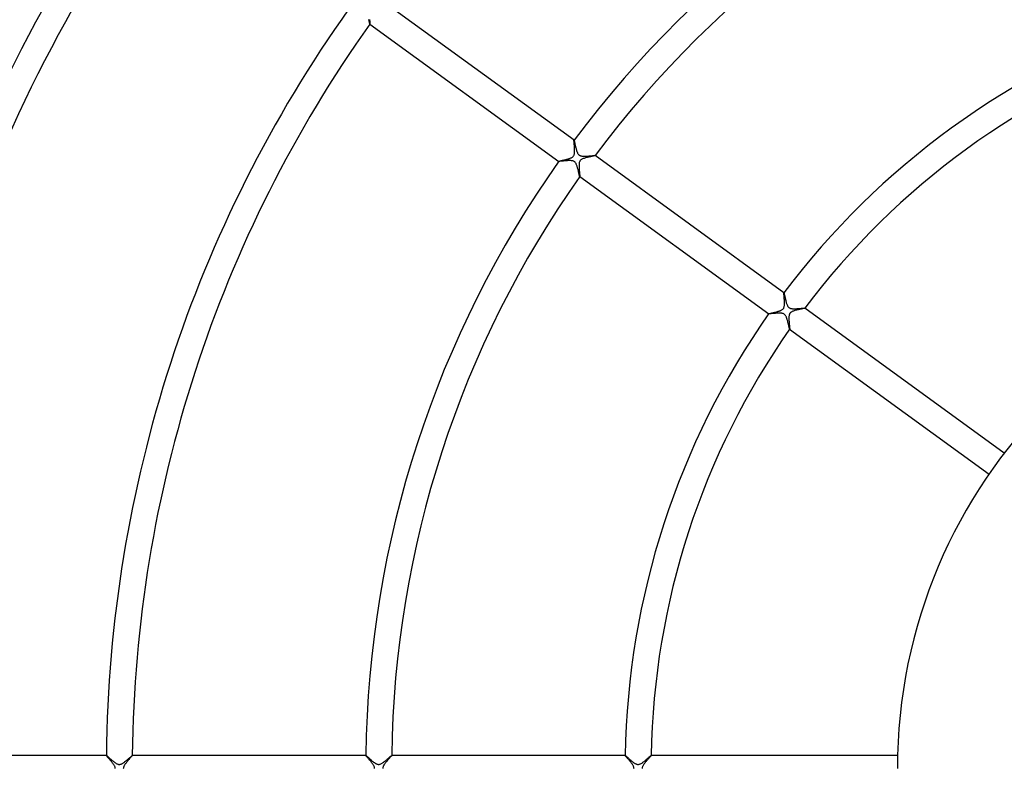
# Model space of a CAD drawing. Header units: millimetres. Extents: x -660 to 660, y -630 to 630.
# Tile 65 of 131: x -215 to -64, y 0 to 115. Entities that reach past the tile are written whole.
import ezdxf

# ---------------------------------------------------------------- set-up
doc = ezdxf.new("R2010")
doc.units = ezdxf.units.MM
doc.layers.add('HIDDEN', color=7, linetype='Continuous')
doc.layers.add('THICK', color=7, linetype='Continuous')

msp = doc.modelspace()

# ---------------------------------------------------------------- linework, layer by layer
at = {"layer": 'HIDDEN'}
for p, q in [((-161.51, 115.36), (-161.53, 115.47)), ((-161.49, 115.26), (-161.51, 115.36)), ((-161.46, 115.17), (-161.49, 115.26)), ((-161.44, 115.08), (-161.46, 115.17)), ((-161.43, 115.01), (-161.44, 115.08)), ((-161.41, 114.94), (-161.43, 115.01)), ((-161.39, 114.88), (-161.41, 114.94)), ((-161.38, 114.83), (-161.39, 114.88)), ((-161.37, 114.79), (-161.38, 114.83)), ((-161.36, 114.77), (-161.37, 114.79)), ((-161.35, 114.76), (-161.36, 114.77)), ((-161.35, 114.76), (-161.35, 114.76)), ((-161.35, 114.76), (-161.35, 114.76)), ((-161.35, 114.76), (-161.35, 114.76)), ((-161.35, 114.76), (-161.35, 114.76)), ((-161.35, 114.76), (-161.35, 114.76)), ((-161.35, 114.76), (-161.35, 114.76)), ((-129.88, 96.83), (-129.88, 96.83)), ((-129.88, 96.83), (-129.88, 96.83)), ((-129.88, 96.83), (-129.88, 96.83)), ((-129.88, 96.83), (-129.87, 96.83)), ((-129.87, 96.83), (-129.87, 96.83)), ((-129.87, 96.83), (-129.87, 96.83)), ((-129.87, 96.83), (-129.87, 96.82)), ((-129.87, 96.82), (-129.86, 96.8)), ((-129.86, 96.8), (-129.85, 96.76)), ((-129.85, 96.76), (-129.84, 96.72)), ((-129.84, 96.72), (-129.82, 96.66)), ((-129.82, 96.66), (-129.81, 96.59)), ((-129.81, 96.59), (-129.79, 96.52)), ((-129.79, 96.52), (-129.77, 96.43)), ((-129.77, 96.43), (-129.75, 96.34)), ((-129.75, 96.34), (-129.73, 96.25)), ((-129.73, 96.25), (-129.71, 96.14)), ((-129.71, 96.14), (-129.68, 96.03)), ((-129.68, 96.03), (-129.66, 95.92)), ((-129.66, 95.92), (-129.63, 95.81)), ((-129.63, 95.81), (-129.6, 95.69)), ((-129.6, 95.69), (-129.57, 95.57)), ((-129.57, 95.57), (-129.54, 95.46)), ((-129.54, 95.46), (-129.51, 95.34)), ((-129.51, 95.34), (-129.47, 95.24)), ((-129.47, 95.24), (-129.44, 95.13)), ((-129.44, 95.13), (-129.4, 95.03)), ((-129.4, 95.03), (-129.36, 94.94)), ((-129.36, 94.94), (-129.32, 94.85)), ((-129.32, 94.85), (-129.28, 94.78)), ((-129.28, 94.78), (-129.24, 94.72)), ((-129.24, 94.72), (-129.2, 94.67)), ((-129.2, 94.67), (-129.16, 94.63)), ((-129.16, 94.63), (-129.13, 94.59)), ((-129.13, 94.59), (-129.09, 94.56)), ((-129.09, 94.56), (-129.04, 94.53)), ((-129.04, 94.53), (-129, 94.5)), ((-129, 94.5), (-128.95, 94.48)), ((-128.95, 94.48), (-128.89, 94.46)), ((-128.89, 94.46), (-128.83, 94.43)), ((-128.83, 94.43), (-128.75, 94.42)), ((-128.75, 94.42), (-128.66, 94.4)), ((-128.66, 94.4), (-128.56, 94.39)), ((-128.56, 94.39), (-128.45, 94.38)), ((-128.45, 94.38), (-128.34, 94.38)), ((-128.34, 94.38), (-128.23, 94.38)), ((-128.23, 94.38), (-128.11, 94.38)), ((-128.11, 94.38), (-128, 94.39)), ((-128, 94.39), (-127.88, 94.39)), ((-127.88, 94.39), (-127.76, 94.4)), ((-127.76, 94.4), (-127.64, 94.41)), ((-127.64, 94.41), (-127.52, 94.42)), ((-127.52, 94.42), (-127.41, 94.43)), ((-127.41, 94.43), (-127.3, 94.44)), ((-127.3, 94.44), (-127.19, 94.45)), ((-127.19, 94.45), (-127.09, 94.46)), ((-127.09, 94.46), (-127, 94.47)), ((-127, 94.47), (-126.92, 94.47)), ((-126.92, 94.47), (-126.84, 94.48)), ((-126.84, 94.48), (-126.78, 94.48)), ((-126.78, 94.48), (-126.72, 94.49)), ((-126.72, 94.49), (-126.68, 94.49)), ((-126.68, 94.49), (-126.65, 94.49)), ((-126.65, 94.49), (-126.64, 94.48)), ((-126.64, 94.48), (-126.64, 94.48)), ((-126.64, 94.48), (-126.64, 94.48)), ((-126.64, 94.48), (-126.64, 94.48)), ((-126.64, 94.48), (-126.64, 94.48)), ((-126.64, 94.48), (-126.64, 94.48)), ((-126.64, 94.48), (-126.64, 94.48)), ((-132.22, 93.59), (-132.23, 93.6)), ((-132.23, 93.6), (-132.23, 93.6)), ((-132.23, 93.6), (-132.23, 93.6)), ((-132.23, 93.6), (-132.23, 93.6)), ((-132.23, 93.6), (-132.22, 93.6)), ((-132.22, 93.59), (-132.22, 93.59)), ((-132.21, 93.59), (-132.22, 93.59)), ((-132.19, 93.59), (-132.21, 93.59)), ((-132.16, 93.59), (-132.19, 93.59)), ((-132.13, 93.59), (-132.16, 93.59)), ((-132.08, 93.6), (-132.13, 93.59)), ((-132.02, 93.6), (-132.08, 93.6)), ((-131.96, 93.61), (-132.02, 93.6)), ((-131.89, 93.61), (-131.96, 93.61)), ((-131.82, 93.62), (-131.89, 93.61)), ((-131.73, 93.63), (-131.82, 93.62)), ((-131.65, 93.64), (-131.73, 93.63)), ((-131.56, 93.64), (-131.65, 93.64)), ((-131.47, 93.65), (-131.56, 93.64)), ((-131.37, 93.66), (-131.47, 93.65)), ((-131.27, 93.67), (-131.37, 93.66)), ((-131.16, 93.68), (-131.27, 93.67)), ((-131.06, 93.69), (-131.16, 93.68)), ((-130.95, 93.69), (-131.06, 93.69)), ((-130.84, 93.7), (-130.95, 93.69)), ((-130.74, 93.7), (-130.84, 93.7)), ((-130.64, 93.71), (-130.74, 93.7)), ((-130.54, 93.71), (-130.64, 93.71)), ((-130.44, 93.71), (-130.54, 93.71)), ((-130.35, 93.7), (-130.44, 93.71)), ((-130.26, 93.69), (-130.35, 93.7)), ((-130.18, 93.68), (-130.26, 93.69)), ((-130.1, 93.67), (-130.18, 93.68)), ((-130.04, 93.65), (-130.1, 93.67)), ((-129.97, 93.63), (-130.04, 93.65)), ((-129.91, 93.6), (-129.97, 93.63)), ((-129.86, 93.57), (-129.91, 93.6)), ((-129.8, 93.53), (-129.86, 93.57)), ((-129.75, 93.49), (-129.8, 93.53)), ((-129.7, 93.44), (-129.75, 93.49)), ((-129.65, 93.38), (-129.7, 93.44)), ((-129.61, 93.32), (-129.65, 93.38)), ((-129.56, 93.24), (-129.61, 93.32)), ((-129.52, 93.15), (-129.56, 93.24)), ((-129.48, 93.06), (-129.52, 93.15)), ((-129.45, 92.97), (-129.48, 93.06)), ((-129.41, 92.87), (-129.45, 92.97)), ((-129.38, 92.77), (-129.41, 92.87)), ((-129.35, 92.66), (-129.38, 92.77)), ((-129.32, 92.56), (-129.35, 92.66)), ((-129.29, 92.45), (-129.32, 92.56)), ((-129.26, 92.34), (-129.29, 92.45)), ((-129.24, 92.23), (-129.26, 92.34)), ((-129.21, 92.12), (-129.24, 92.23)), ((-129.18, 92.01), (-129.21, 92.12)), ((-129.16, 91.91), (-129.18, 92.01)), ((-129.14, 91.81), (-129.16, 91.91)), ((-129.12, 91.72), (-129.14, 91.81)), ((-129.09, 91.63), (-129.12, 91.72)), ((-129.08, 91.55), (-129.09, 91.63)), ((-129.06, 91.47), (-129.08, 91.55)), ((-129.04, 91.41), (-129.06, 91.47)), ((-129.03, 91.36), (-129.04, 91.41)), ((-129.02, 91.31), (-129.03, 91.36)), ((-129.01, 91.28), (-129.02, 91.31)), ((-129, 91.26), (-129.01, 91.28)), ((-128.99, 91.25), (-129, 91.26)), ((-128.99, 91.25), (-128.99, 91.25)), ((-128.99, 91.25), (-128.99, 91.25)), ((-128.99, 91.25), (-128.99, 91.25)), ((-128.99, 91.25), (-128.99, 91.25)), ((-128.99, 91.25), (-128.99, 91.25)), ((-128.99, 91.25), (-128.99, 91.25)), ((-97.51, 73.32), (-97.51, 73.32)), ((-97.51, 73.32), (-97.51, 73.32)), ((-97.51, 73.32), (-97.51, 73.32)), ((-97.51, 73.32), (-97.51, 73.32)), ((-97.51, 73.32), (-97.51, 73.32)), ((-97.51, 73.32), (-97.51, 73.32)), ((-97.51, 73.32), (-97.5, 73.3)), ((-97.5, 73.3), (-97.49, 73.28)), ((-97.49, 73.28), (-97.48, 73.23)), ((-97.48, 73.23), (-97.47, 73.18)), ((-97.47, 73.18), (-97.45, 73.11)), ((-97.45, 73.11), (-97.43, 73.03)), ((-97.43, 73.03), (-97.41, 72.94)), ((-97.41, 72.94), (-97.39, 72.84)), ((-97.39, 72.84), (-97.37, 72.73)), ((-97.37, 72.73), (-97.34, 72.62)), ((-97.34, 72.62), (-97.32, 72.51)), ((-97.32, 72.51), (-97.29, 72.39)), ((-97.29, 72.39), (-97.26, 72.27)), ((-97.26, 72.27), (-97.23, 72.15)), ((-97.23, 72.15), (-97.2, 72.03)), ((-97.2, 72.03), (-97.17, 71.91)), ((-97.17, 71.91), (-97.14, 71.8)), ((-97.14, 71.8), (-97.1, 71.69)), ((-97.1, 71.69), (-97.07, 71.59)), ((-97.07, 71.59), (-97.03, 71.49)), ((-97.03, 71.49), (-96.98, 71.39)), ((-96.98, 71.39), (-96.94, 71.3)), ((-99.86, 70.08), (-99.86, 70.08)), ((-99.86, 70.08), (-99.86, 70.08)), ((-99.86, 70.08), (-99.86, 70.08)), ((-99.86, 70.08), (-99.86, 70.08)), ((-99.86, 70.08), (-99.86, 70.08)), ((-99.86, 70.08), (-99.86, 70.08)), ((-99.85, 70.08), (-99.86, 70.08)), ((-99.83, 70.08), (-99.85, 70.08)), ((-99.8, 70.08), (-99.83, 70.08)), ((-99.76, 70.08), (-99.8, 70.08)), ((-99.71, 70.08), (-99.76, 70.08)), ((-99.66, 70.09), (-99.71, 70.08)), ((-99.59, 70.09), (-99.66, 70.09)), ((-99.52, 70.1), (-99.59, 70.09)), ((-99.44, 70.11), (-99.52, 70.1)), ((-99.36, 70.12), (-99.44, 70.11)), ((-99.27, 70.12), (-99.36, 70.12)), ((-99.17, 70.13), (-99.27, 70.12)), ((-99.08, 70.14), (-99.17, 70.13)), ((-98.97, 70.15), (-99.08, 70.14)), ((-98.87, 70.16), (-98.97, 70.15)), ((-98.76, 70.17), (-98.87, 70.16)), ((-98.65, 70.18), (-98.76, 70.17)), ((-98.54, 70.18), (-98.65, 70.18)), ((-98.44, 70.19), (-98.54, 70.18)), ((-98.34, 70.19), (-98.44, 70.19)), ((-98.23, 70.2), (-98.34, 70.19)), ((-98.14, 70.2), (-98.23, 70.2)), ((-98.04, 70.19), (-98.14, 70.2)), ((-97.95, 70.19), (-98.04, 70.19)), ((-97.85, 70.17), (-97.95, 70.19)), ((-97.76, 70.16), (-97.85, 70.17)), ((-97.67, 70.14), (-97.76, 70.16)), ((-97.6, 70.11), (-97.67, 70.14)), ((-97.53, 70.08), (-97.6, 70.11)), ((-97.46, 70.04), (-97.53, 70.08)), ((-97.4, 69.99), (-97.46, 70.04)), ((-97.35, 69.94), (-97.4, 69.99)), ((-97.3, 69.88), (-97.35, 69.94)), ((-97.25, 69.81), (-97.3, 69.88)), ((-96.94, 71.3), (-96.88, 71.22)), ((-96.88, 71.22), (-96.83, 71.14)), ((-96.83, 71.14), (-96.77, 71.08)), ((-96.77, 71.08), (-96.71, 71.03)), ((-96.71, 71.03), (-96.64, 70.99)), ((-96.64, 70.99), (-96.56, 70.96)), ((-96.56, 70.96), (-96.48, 70.93)), ((-96.48, 70.93), (-96.39, 70.91)), ((-96.39, 70.91), (-96.3, 70.89)), ((-96.3, 70.89), (-96.21, 70.88)), ((-96.21, 70.88), (-96.12, 70.87)), ((-96.12, 70.87), (-96.03, 70.87)), ((-96.03, 70.87), (-95.94, 70.87)), ((-95.94, 70.87), (-95.85, 70.87)), ((-95.85, 70.87), (-95.75, 70.87)), ((-95.75, 70.87), (-95.65, 70.88)), ((-95.65, 70.88), (-95.55, 70.88)), ((-95.55, 70.88), (-95.45, 70.89)), ((-95.45, 70.89), (-95.35, 70.89)), ((-95.35, 70.89), (-95.25, 70.9)), ((-95.25, 70.9), (-95.15, 70.91)), ((-95.15, 70.91), (-95.06, 70.92)), ((-95.06, 70.92), (-94.96, 70.92)), ((-94.96, 70.92), (-94.88, 70.93)), ((-94.88, 70.93), (-94.79, 70.94)), ((-94.79, 70.94), (-94.71, 70.95)), ((-94.71, 70.95), (-94.64, 70.95)), ((-94.64, 70.95), (-94.57, 70.96)), ((-94.57, 70.96), (-94.51, 70.96)), ((-94.51, 70.96), (-94.45, 70.97)), ((-94.45, 70.97), (-94.4, 70.97)), ((-94.4, 70.97), (-94.36, 70.97)), ((-94.36, 70.97), (-94.33, 70.97)), ((-94.33, 70.97), (-94.3, 70.97)), ((-94.3, 70.97), (-94.29, 70.97)), ((-94.29, 70.97), (-94.28, 70.97)), ((-94.28, 70.97), (-94.28, 70.97)), ((-94.28, 70.97), (-94.28, 70.97)), ((-94.28, 70.97), (-94.28, 70.97)), ((-94.28, 70.97), (-94.28, 70.97)), ((-94.28, 70.97), (-94.28, 70.97)), ((-94.28, 70.97), (-94.28, 70.96)), ((-97.2, 69.73), (-97.25, 69.81)), ((-97.17, 69.65), (-97.2, 69.73)), ((-97.13, 69.57), (-97.17, 69.65)), ((-97.1, 69.49), (-97.13, 69.57)), ((-97.07, 69.41), (-97.1, 69.49)), ((-97.04, 69.33), (-97.07, 69.41)), ((-97.01, 69.24), (-97.04, 69.33)), ((-96.99, 69.15), (-97.01, 69.24)), ((-96.96, 69.05), (-96.99, 69.15)), ((-96.93, 68.96), (-96.96, 69.05)), ((-96.91, 68.86), (-96.93, 68.96)), ((-96.89, 68.77), (-96.91, 68.86)), ((-96.86, 68.67), (-96.89, 68.77)), ((-96.84, 68.57), (-96.86, 68.67)), ((-96.82, 68.48), (-96.84, 68.57)), ((-96.79, 68.39), (-96.82, 68.48)), ((-96.77, 68.3), (-96.79, 68.39)), ((-96.75, 68.21), (-96.77, 68.3)), ((-96.74, 68.13), (-96.75, 68.21)), ((-96.72, 68.06), (-96.74, 68.13)), ((-96.7, 67.99), (-96.72, 68.06)), ((-96.69, 67.93), (-96.7, 67.99)), ((-96.67, 67.87), (-96.69, 67.93)), ((-96.66, 67.83), (-96.67, 67.87)), ((-96.65, 67.79), (-96.66, 67.83)), ((-96.64, 67.76), (-96.65, 67.79)), ((-96.63, 67.74), (-96.64, 67.76)), ((-96.63, 67.73), (-96.63, 67.74)), ((-96.62, 67.73), (-96.63, 67.73)), ((-96.63, 67.73), (-96.63, 67.73)), ((-96.63, 67.73), (-96.63, 67.73)), ((-96.63, 67.73), (-96.63, 67.73)), ((-96.63, 67.73), (-96.63, 67.73)), ((-96.62, 67.73), (-96.62, 67.73)), ((-201.99, 2), (-201.99, 2)), ((-201.99, 2), (-201.99, 2)), ((-201.99, 2), (-201.99, 2)), ((-201.99, 2), (-201.99, 2)), ((-201.99, 2), (-201.99, 2)), ((-201.99, 2), (-201.99, 2)), ((-201.99, 2), (-201.98, 2)), ((-201.98, 2), (-201.96, 1.98)), ((-201.96, 1.98), (-201.93, 1.96)), ((-201.93, 1.96), (-201.89, 1.93)), ((-201.89, 1.93), (-201.84, 1.89)), ((-201.84, 1.89), (-201.78, 1.84)), ((-201.78, 1.84), (-201.72, 1.78)), ((-201.72, 1.78), (-201.65, 1.72)), ((-201.65, 1.72), (-201.57, 1.65)), ((-201.57, 1.65), (-201.49, 1.58)), ((-201.49, 1.58), (-201.4, 1.5)), ((-198.64, 1.45), (-198.56, 1.52)), ((-198.56, 1.52), (-198.49, 1.58)), ((-198.49, 1.58), (-198.42, 1.65)), ((-198.42, 1.65), (-198.35, 1.7)), ((-198.35, 1.7), (-198.29, 1.76)), ((-198.29, 1.76), (-198.23, 1.81)), ((-198.23, 1.81), (-198.18, 1.86)), ((-198.18, 1.86), (-198.13, 1.9)), ((-198.13, 1.9), (-198.09, 1.93)), ((-198.09, 1.93), (-198.05, 1.96)), ((-198.05, 1.96), (-198.02, 1.98)), ((-198.02, 1.98), (-198, 2)), ((-198, 2), (-197.99, 2)), ((-197.99, 2), (-197.99, 2)), ((-197.99, 2), (-197.99, 2)), ((-197.99, 2), (-197.99, 2)), ((-197.99, 2), (-197.99, 2)), ((-197.99, 2), (-197.99, 2)), ((-197.99, 2), (-197.99, 2)), ((-161.99, 2), (-161.99, 2)), ((-161.99, 2), (-161.99, 2)), ((-161.99, 2), (-161.99, 2)), ((-161.99, 2), (-161.99, 2)), ((-161.99, 2), (-161.99, 2)), ((-161.99, 2), (-161.99, 2)), ((-161.99, 2), (-161.98, 2)), ((-161.98, 2), (-161.96, 1.99)), ((-161.96, 1.99), (-161.94, 1.98)), ((-161.94, 1.98), (-161.92, 1.96)), ((-161.92, 1.96), (-161.89, 1.93)), ((-161.89, 1.93), (-161.86, 1.91)), ((-161.86, 1.91), (-161.82, 1.87)), ((-161.82, 1.87), (-161.78, 1.84)), ((-161.78, 1.84), (-161.74, 1.8)), ((-161.74, 1.8), (-161.69, 1.76)), ((-161.69, 1.76), (-161.64, 1.72)), ((-161.64, 1.72), (-161.59, 1.67)), ((-161.59, 1.67), (-161.54, 1.62)), ((-161.54, 1.62), (-161.48, 1.57)), ((-161.48, 1.57), (-161.42, 1.52)), ((-161.42, 1.52), (-161.36, 1.47)), ((-158.62, 1.47), (-158.54, 1.54)), ((-158.54, 1.54), (-158.47, 1.61)), ((-158.47, 1.61), (-158.39, 1.67)), ((-158.39, 1.67), (-158.33, 1.73)), ((-158.33, 1.73), (-158.26, 1.78)), ((-158.26, 1.78), (-158.21, 1.83)), ((-158.21, 1.83), (-158.16, 1.87)), ((-158.16, 1.87), (-158.11, 1.91)), ((-158.11, 1.91), (-158.07, 1.94)), ((-158.07, 1.94), (-158.04, 1.97)), ((-158.04, 1.97), (-158.02, 1.99)), ((-158.02, 1.99), (-158, 2)), ((-158, 2), (-157.99, 2)), ((-157.99, 2), (-157.99, 2)), ((-157.99, 2), (-157.99, 2)), ((-157.99, 2), (-157.99, 2)), ((-157.99, 2), (-157.99, 2)), ((-157.99, 2), (-157.99, 2)), ((-157.99, 2), (-157.99, 2)), ((-121.98, 2), (-121.98, 2)), ((-121.98, 2), (-121.98, 2)), ((-121.98, 2), (-121.98, 2)), ((-121.98, 2), (-121.98, 2)), ((-121.98, 2), (-121.98, 2)), ((-121.98, 2), (-121.98, 2)), ((-121.98, 2), (-121.97, 2)), ((-121.97, 2), (-121.96, 1.99)), ((-121.96, 1.99), (-121.94, 1.97)), ((-121.94, 1.97), (-121.91, 1.95)), ((-121.91, 1.95), (-121.88, 1.92)), ((-121.88, 1.92), (-121.84, 1.89)), ((-121.84, 1.89), (-121.8, 1.86)), ((-121.8, 1.86), (-121.76, 1.82)), ((-121.76, 1.82), (-121.71, 1.77)), ((-121.71, 1.77), (-121.65, 1.73)), ((-121.65, 1.73), (-121.59, 1.68)), ((-121.59, 1.68), (-121.53, 1.62)), ((-121.53, 1.62), (-121.47, 1.57)), ((-121.47, 1.57), (-121.41, 1.51)), ((-118.6, 1.49), (-118.51, 1.57)), ((-118.51, 1.57), (-118.42, 1.64)), ((-118.42, 1.64), (-118.35, 1.71)), ((-118.35, 1.71), (-118.27, 1.77)), ((-118.27, 1.77), (-118.21, 1.83)), ((-118.21, 1.83), (-118.15, 1.88)), ((-118.15, 1.88), (-118.1, 1.92)), ((-118.1, 1.92), (-118.05, 1.95)), ((-118.05, 1.95), (-118.02, 1.98)), ((-118.02, 1.98), (-118, 1.99)), ((-118, 1.99), (-117.99, 2)), ((-117.99, 2), (-117.98, 2)), ((-117.98, 2), (-117.98, 2)), ((-117.98, 2), (-117.98, 2)), ((-117.98, 2), (-117.98, 2)), ((-117.98, 2), (-117.98, 2)), ((-117.98, 2), (-117.98, 2)), ((-201.4, 1.5), (-201.3, 1.42)), ((-201.3, 1.42), (-201.21, 1.33)), ((-201.21, 1.33), (-201.1, 1.25)), ((-201.1, 1.25), (-201, 1.16)), ((-201, 1.16), (-200.9, 1.08)), ((-200.9, 1.08), (-200.8, 1)), ((-200.8, 1), (-200.7, 0.92)), ((-200.7, 0.92), (-200.6, 0.85)), ((-200.6, 0.85), (-200.5, 0.79)), ((-200.5, 0.79), (-200.4, 0.74)), ((-200.4, 0.74), (-200.32, 0.7)), ((-200.32, 0.7), (-200.24, 0.67)), ((-200.24, 0.67), (-200.17, 0.65)), ((-200.17, 0.65), (-200.1, 0.63)), ((-200.1, 0.63), (-200.04, 0.63)), ((-200.04, 0.63), (-199.98, 0.62)), ((-199.98, 0.62), (-199.92, 0.63)), ((-199.92, 0.63), (-199.85, 0.64)), ((-199.85, 0.64), (-199.79, 0.66)), ((-199.79, 0.66), (-199.72, 0.68)), ((-199.72, 0.68), (-199.65, 0.71)), ((-199.65, 0.71), (-199.59, 0.74)), ((-199.59, 0.74), (-199.52, 0.78)), ((-199.52, 0.78), (-199.44, 0.83)), ((-199.44, 0.83), (-199.37, 0.88)), ((-199.37, 0.88), (-199.29, 0.93)), ((-199.29, 0.93), (-199.21, 0.99)), ((-199.21, 0.99), (-199.13, 1.05)), ((-199.13, 1.05), (-199.05, 1.11)), ((-199.05, 1.11), (-198.97, 1.18)), ((-198.97, 1.18), (-198.88, 1.25)), ((-198.88, 1.25), (-198.8, 1.32)), ((-198.8, 1.32), (-198.72, 1.39)), ((-198.72, 1.39), (-198.64, 1.45)), ((-161.36, 1.47), (-161.3, 1.41)), ((-161.3, 1.41), (-161.23, 1.36)), ((-161.23, 1.36), (-161.17, 1.3)), ((-161.17, 1.3), (-161.11, 1.25)), ((-161.11, 1.25), (-161.04, 1.19)), ((-161.04, 1.19), (-160.98, 1.14)), ((-160.98, 1.14), (-160.91, 1.09)), ((-160.91, 1.09), (-160.85, 1.04)), ((-160.85, 1.04), (-160.79, 0.99)), ((-160.79, 0.99), (-160.72, 0.94)), ((-160.72, 0.94), (-160.66, 0.9)), ((-160.66, 0.9), (-160.6, 0.86)), ((-160.6, 0.86), (-160.54, 0.82)), ((-160.54, 0.82), (-160.49, 0.78)), ((-160.49, 0.78), (-160.42, 0.75)), ((-160.42, 0.75), (-160.36, 0.72)), ((-160.36, 0.72), (-160.29, 0.68)), ((-160.29, 0.68), (-160.21, 0.66)), ((-160.21, 0.66), (-160.14, 0.64)), ((-160.14, 0.64), (-160.06, 0.63)), ((-160.06, 0.63), (-159.98, 0.62)), ((-159.98, 0.62), (-159.91, 0.63)), ((-159.91, 0.63), (-159.83, 0.65)), ((-159.83, 0.65), (-159.75, 0.67)), ((-159.75, 0.67), (-159.66, 0.71)), ((-159.66, 0.71), (-159.57, 0.75)), ((-159.57, 0.75), (-159.48, 0.8)), ((-159.48, 0.8), (-159.4, 0.86)), ((-159.4, 0.86), (-159.31, 0.92)), ((-159.31, 0.92), (-159.22, 0.98)), ((-159.22, 0.98), (-159.13, 1.05)), ((-159.13, 1.05), (-159.04, 1.12)), ((-159.04, 1.12), (-158.95, 1.19)), ((-158.95, 1.19), (-158.87, 1.26)), ((-158.87, 1.26), (-158.78, 1.33)), ((-158.78, 1.33), (-158.7, 1.4)), ((-158.7, 1.4), (-158.62, 1.47)), ((-121.41, 1.51), (-121.34, 1.45)), ((-121.34, 1.45), (-121.27, 1.39)), ((-121.27, 1.39), (-121.2, 1.33)), ((-121.2, 1.33), (-121.13, 1.27)), ((-121.13, 1.27), (-121.05, 1.2)), ((-121.05, 1.2), (-120.98, 1.14)), ((-120.98, 1.14), (-120.91, 1.09)), ((-120.91, 1.09), (-120.84, 1.03)), ((-120.84, 1.03), (-120.77, 0.98)), ((-120.77, 0.98), (-120.7, 0.92)), ((-120.7, 0.92), (-120.63, 0.88)), ((-120.63, 0.88), (-120.56, 0.83)), ((-120.56, 0.83), (-120.49, 0.79)), ((-120.49, 0.79), (-120.43, 0.75)), ((-120.43, 0.75), (-120.36, 0.72)), ((-120.36, 0.72), (-120.3, 0.69)), ((-120.3, 0.69), (-120.24, 0.67)), ((-120.24, 0.67), (-120.17, 0.65)), ((-120.17, 0.65), (-120.11, 0.63)), ((-120.11, 0.63), (-120.04, 0.63)), ((-120.04, 0.63), (-119.98, 0.62)), ((-119.98, 0.62), (-119.91, 0.63)), ((-119.91, 0.63), (-119.85, 0.64)), ((-119.85, 0.64), (-119.78, 0.66)), ((-119.78, 0.66), (-119.7, 0.69)), ((-119.7, 0.69), (-119.62, 0.73)), ((-119.62, 0.73), (-119.53, 0.78)), ((-119.53, 0.78), (-119.43, 0.83)), ((-119.43, 0.83), (-119.34, 0.89)), ((-119.34, 0.89), (-119.25, 0.96)), ((-119.25, 0.96), (-119.16, 1.03)), ((-119.16, 1.03), (-119.06, 1.1)), ((-119.06, 1.1), (-118.97, 1.18)), ((-118.97, 1.18), (-118.87, 1.25)), ((-118.87, 1.25), (-118.78, 1.33)), ((-118.78, 1.33), (-118.69, 1.41)), ((-118.69, 1.41), (-118.6, 1.49))]:
    msp.add_line(p, q, dxfattribs=at)
at = {"layer": 'THICK'}
for p, q in [((-129.87, 96.83), (-159, 118)), ((-161.4, 115.46), (-161.4, 115.38)), ((-161.4, 115.38), (-161.39, 115.31)), ((-161.39, 115.31), (-161.38, 115.24)), ((-161.38, 115.24), (-161.38, 115.17)), ((-161.38, 115.17), (-161.37, 115.11)), ((-161.37, 115.11), (-161.37, 115.05)), ((-161.37, 115.05), (-161.36, 115)), ((-161.36, 115), (-161.36, 114.95)), ((-161.36, 114.95), (-161.35, 114.9)), ((-161.35, 114.9), (-161.35, 114.86)), ((-161.35, 114.86), (-161.35, 114.83)), ((-161.35, 114.83), (-161.35, 114.8)), ((-161.35, 114.8), (-161.35, 114.78)), ((-161.35, 114.78), (-161.35, 114.77)), ((-161.35, 114.77), (-161.35, 114.76)), ((-161.35, 114.76), (-132.22, 93.59)), ((-129.88, 96.82), (-129.88, 96.83)), ((-129.88, 96.79), (-129.88, 96.82)), ((-129.88, 96.76), (-129.88, 96.79)), ((-129.88, 96.71), (-129.88, 96.76)), ((-129.87, 96.65), (-129.88, 96.71)), ((-129.87, 96.58), (-129.87, 96.65)), ((-129.86, 96.51), (-129.87, 96.58)), ((-129.86, 96.42), (-129.86, 96.51)), ((-129.85, 96.33), (-129.86, 96.42)), ((-129.84, 96.23), (-129.85, 96.33)), ((-129.83, 96.13), (-129.84, 96.23)), ((-129.82, 96.03), (-129.83, 96.13)), ((-129.81, 95.92), (-129.82, 96.03)), ((-129.8, 95.81), (-129.81, 95.92)), ((-129.8, 95.7), (-129.8, 95.81)), ((-129.79, 95.58), (-129.8, 95.7)), ((-130.37, 94.11), (-130.29, 94.15)), ((-130.29, 94.15), (-130.21, 94.19)), ((-130.21, 94.19), (-130.13, 94.24)), ((-130.13, 94.24), (-130.06, 94.29)), ((-130.06, 94.29), (-130, 94.35)), ((-130, 94.35), (-129.94, 94.42)), ((-129.94, 94.42), (-129.9, 94.5)), ((-129.9, 94.5), (-129.86, 94.58)), ((-129.86, 94.58), (-129.83, 94.67)), ((-129.83, 94.67), (-129.81, 94.76)), ((-129.81, 94.76), (-129.8, 94.85)), ((-129.8, 94.85), (-129.79, 94.95)), ((-129.78, 95.47), (-129.79, 95.58)), ((-129.79, 94.95), (-129.78, 95.05)), ((-129.78, 95.36), (-129.78, 95.47)), ((-129.78, 95.25), (-129.78, 95.36)), ((-129.78, 95.15), (-129.78, 95.25)), ((-129.78, 95.05), (-129.78, 95.15)), ((-127.97, 94.16), (-128.09, 94.13)), ((-127.84, 94.19), (-127.97, 94.16)), ((-127.71, 94.23), (-127.84, 94.19)), ((-127.58, 94.26), (-127.71, 94.23)), ((-127.45, 94.29), (-127.58, 94.26)), ((-127.33, 94.31), (-127.45, 94.29)), ((-127.22, 94.34), (-127.33, 94.31)), ((-127.11, 94.36), (-127.22, 94.34)), ((-127.01, 94.38), (-127.11, 94.36)), ((-126.92, 94.4), (-127.01, 94.38)), ((-126.84, 94.42), (-126.92, 94.4)), ((-126.78, 94.44), (-126.84, 94.42)), ((-126.72, 94.45), (-126.78, 94.44)), ((-126.68, 94.46), (-126.72, 94.45)), ((-126.65, 94.47), (-126.68, 94.46)), ((-126.64, 94.48), (-126.65, 94.47)), ((-97.51, 73.32), (-126.64, 94.48)), ((-132.22, 93.6), (-132.2, 93.61)), ((-132.22, 93.6), (-132.22, 93.6)), ((-132.2, 93.61), (-132.18, 93.62)), ((-132.18, 93.62), (-132.16, 93.62)), ((-132.16, 93.62), (-132.12, 93.63)), ((-132.12, 93.63), (-132.08, 93.64)), ((-132.08, 93.64), (-132.03, 93.66)), ((-132.03, 93.66), (-131.98, 93.67)), ((-131.98, 93.67), (-131.93, 93.68)), ((-131.93, 93.68), (-131.86, 93.7)), ((-131.86, 93.7), (-131.8, 93.71)), ((-131.8, 93.71), (-131.73, 93.73)), ((-131.73, 93.73), (-131.65, 93.75)), ((-131.65, 93.75), (-131.57, 93.76)), ((-131.57, 93.76), (-131.49, 93.78)), ((-131.49, 93.78), (-131.41, 93.8)), ((-131.41, 93.8), (-131.32, 93.82)), ((-131.32, 93.82), (-131.24, 93.84)), ((-131.24, 93.84), (-131.15, 93.87)), ((-131.15, 93.87), (-131.05, 93.89)), ((-131.05, 93.89), (-130.96, 93.91)), ((-130.96, 93.91), (-130.87, 93.94)), ((-130.87, 93.94), (-130.78, 93.97)), ((-130.78, 93.97), (-130.69, 93.99)), ((-130.69, 93.99), (-130.61, 94.02)), ((-130.61, 94.02), (-130.53, 94.05)), ((-130.53, 94.05), (-130.45, 94.08)), ((-130.45, 94.08), (-130.37, 94.11)), ((-129.09, 93.26), (-129.1, 93.17)), ((-129.1, 93.17), (-129.1, 93.09)), ((-129.1, 93.09), (-129.1, 93)), ((-129.1, 93), (-129.1, 92.91)), ((-129.1, 92.91), (-129.1, 92.81)), ((-129.1, 92.81), (-129.1, 92.72)), ((-129.1, 92.72), (-129.1, 92.62)), ((-129.07, 93.34), (-129.09, 93.26)), ((-129.06, 93.41), (-129.07, 93.34)), ((-129.03, 93.49), (-129.06, 93.41)), ((-129, 93.56), (-129.03, 93.49)), ((-128.97, 93.63), (-129, 93.56)), ((-128.92, 93.7), (-128.97, 93.63)), ((-128.87, 93.76), (-128.92, 93.7)), ((-128.81, 93.81), (-128.87, 93.76)), ((-128.74, 93.86), (-128.81, 93.81)), ((-128.65, 93.92), (-128.74, 93.86)), ((-128.55, 93.97), (-128.65, 93.92)), ((-128.44, 94.01), (-128.55, 93.97)), ((-128.33, 94.05), (-128.44, 94.01)), ((-128.21, 94.09), (-128.33, 94.05)), ((-128.09, 94.13), (-128.21, 94.09)), ((-129.1, 92.62), (-129.09, 92.52)), ((-129.09, 92.52), (-129.08, 92.41)), ((-129.08, 92.41), (-129.08, 92.31)), ((-129.08, 92.31), (-129.07, 92.21)), ((-129.07, 92.21), (-129.06, 92.11)), ((-129.06, 92.11), (-129.05, 92.01)), ((-129.05, 92.01), (-129.04, 91.92)), ((-129.04, 91.92), (-129.03, 91.83)), ((-129.03, 91.83), (-129.02, 91.75)), ((-129.02, 91.75), (-129.02, 91.67)), ((-129.02, 91.67), (-129.01, 91.6)), ((-129.01, 91.6), (-129, 91.53)), ((-129, 91.53), (-129, 91.47)), ((-129, 91.47), (-128.99, 91.42)), ((-128.99, 91.42), (-128.99, 91.37)), ((-128.99, 91.37), (-128.99, 91.33)), ((-128.99, 91.33), (-128.99, 91.3)), ((-128.99, 91.3), (-128.98, 91.27)), ((-128.98, 91.27), (-128.99, 91.26)), ((-128.99, 91.26), (-128.99, 91.25)), ((-128.99, 91.25), (-99.86, 70.08)), ((-97.52, 73.3), (-97.51, 73.32)), ((-97.52, 73.26), (-97.52, 73.3)), ((-97.52, 73.2), (-97.52, 73.26)), ((-97.51, 73.13), (-97.52, 73.2)), ((-97.5, 73.04), (-97.51, 73.13)), ((-97.49, 72.93), (-97.5, 73.04)), ((-97.48, 72.81), (-97.49, 72.93)), ((-97.47, 72.68), (-97.48, 72.81)), ((-97.46, 72.54), (-97.47, 72.68)), ((-97.45, 72.39), (-97.46, 72.54)), ((-97.44, 72.24), (-97.45, 72.39)), ((-97.45, 71.25), (-97.43, 71.37)), ((-97.43, 72.08), (-97.44, 72.24)), ((-97.42, 71.93), (-97.43, 72.08)), ((-97.43, 71.37), (-97.42, 71.51)), ((-97.42, 71.79), (-97.42, 71.93)), ((-97.42, 71.64), (-97.42, 71.79)), ((-97.42, 71.51), (-97.42, 71.64)), ((-99.86, 70.08), (-99.86, 70.09)), ((-99.86, 70.09), (-99.84, 70.09)), ((-99.84, 70.09), (-99.83, 70.1)), ((-99.83, 70.1), (-99.81, 70.11)), ((-99.81, 70.11), (-99.78, 70.11)), ((-99.78, 70.11), (-99.75, 70.12)), ((-99.75, 70.12), (-99.71, 70.13)), ((-99.71, 70.13), (-99.67, 70.14)), ((-99.67, 70.14), (-99.63, 70.15)), ((-99.63, 70.15), (-99.58, 70.16)), ((-99.58, 70.16), (-99.53, 70.18)), ((-99.53, 70.18), (-99.48, 70.19)), ((-99.48, 70.19), (-99.42, 70.2)), ((-99.42, 70.2), (-99.36, 70.22)), ((-99.36, 70.22), (-99.3, 70.23)), ((-99.3, 70.23), (-99.24, 70.24)), ((-99.24, 70.24), (-99.17, 70.26)), ((-99.17, 70.26), (-99.11, 70.28)), ((-99.11, 70.28), (-99.04, 70.29)), ((-99.04, 70.29), (-98.97, 70.31)), ((-98.97, 70.31), (-98.89, 70.33)), ((-98.89, 70.33), (-98.82, 70.35)), ((-98.82, 70.35), (-98.75, 70.36)), ((-98.75, 70.36), (-98.67, 70.38)), ((-98.67, 70.38), (-98.6, 70.4)), ((-98.6, 70.4), (-98.52, 70.42)), ((-98.52, 70.42), (-98.45, 70.45)), ((-98.45, 70.45), (-98.38, 70.47)), ((-98.38, 70.47), (-98.31, 70.49)), ((-98.31, 70.49), (-98.24, 70.51)), ((-98.24, 70.51), (-98.17, 70.53)), ((-98.17, 70.53), (-98.11, 70.56)), ((-98.11, 70.56), (-98.05, 70.58)), ((-98.05, 70.58), (-97.98, 70.61)), ((-97.98, 70.61), (-97.91, 70.64)), ((-97.91, 70.64), (-97.84, 70.68)), ((-97.84, 70.68), (-97.77, 70.73)), ((-97.77, 70.73), (-97.7, 70.78)), ((-97.7, 70.78), (-97.64, 70.84)), ((-97.64, 70.84), (-97.58, 70.91)), ((-97.58, 70.91), (-97.54, 70.97)), ((-97.54, 70.97), (-97.51, 71.05)), ((-97.51, 71.05), (-97.47, 71.14)), ((-97.47, 71.14), (-97.45, 71.25)), ((-96.71, 69.85), (-96.72, 69.78)), ((-96.69, 69.92), (-96.71, 69.85)), ((-96.67, 69.98), (-96.69, 69.92)), ((-96.65, 70.03), (-96.67, 69.98)), ((-96.63, 70.07), (-96.65, 70.03)), ((-96.61, 70.12), (-96.63, 70.07)), ((-96.58, 70.16), (-96.61, 70.12)), ((-96.55, 70.2), (-96.58, 70.16)), ((-96.52, 70.24), (-96.55, 70.2)), ((-96.48, 70.27), (-96.52, 70.24)), ((-96.43, 70.31), (-96.48, 70.27)), ((-96.37, 70.35), (-96.43, 70.31)), ((-96.3, 70.4), (-96.37, 70.35)), ((-96.22, 70.44), (-96.3, 70.4)), ((-96.13, 70.48), (-96.22, 70.44)), ((-96.02, 70.52), (-96.13, 70.48)), ((-95.92, 70.56), (-96.02, 70.52)), ((-95.81, 70.59), (-95.92, 70.56)), ((-95.69, 70.63), (-95.81, 70.59)), ((-95.57, 70.66), (-95.69, 70.63)), ((-95.45, 70.69), (-95.57, 70.66)), ((-95.33, 70.72), (-95.45, 70.69)), ((-95.21, 70.74), (-95.33, 70.72)), ((-95.09, 70.77), (-95.21, 70.74)), ((-94.98, 70.8), (-95.09, 70.77)), ((-94.87, 70.82), (-94.98, 70.8)), ((-94.76, 70.85), (-94.87, 70.82)), ((-94.66, 70.87), (-94.76, 70.85)), ((-94.57, 70.89), (-94.66, 70.87)), ((-94.49, 70.9), (-94.57, 70.89)), ((-94.42, 70.92), (-94.49, 70.9)), ((-94.36, 70.94), (-94.42, 70.92)), ((-94.32, 70.95), (-94.36, 70.94)), ((-94.29, 70.96), (-94.32, 70.95)), ((-94.28, 70.96), (-94.29, 70.96)), ((-63.53, 48.63), (-94.28, 70.97)), ((-96.73, 69.69), (-96.74, 69.61)), ((-96.74, 69.61), (-96.74, 69.52)), ((-96.74, 69.52), (-96.74, 69.42)), ((-96.74, 69.42), (-96.74, 69.33)), ((-96.74, 69.33), (-96.74, 69.23)), ((-96.74, 69.23), (-96.74, 69.14)), ((-96.74, 69.14), (-96.73, 69.04)), ((-96.72, 69.78), (-96.73, 69.69)), ((-96.73, 69.04), (-96.72, 68.94)), ((-96.72, 68.94), (-96.72, 68.84)), ((-96.72, 68.84), (-96.71, 68.74)), ((-96.71, 68.74), (-96.7, 68.64)), ((-96.7, 68.64), (-96.69, 68.55)), ((-96.69, 68.55), (-96.68, 68.45)), ((-96.68, 68.45), (-96.67, 68.36)), ((-96.67, 68.36), (-96.66, 68.27)), ((-96.66, 68.27), (-96.66, 68.19)), ((-96.66, 68.19), (-96.65, 68.11)), ((-96.65, 68.11), (-96.64, 68.04)), ((-96.64, 68.04), (-96.64, 67.98)), ((-96.64, 67.98), (-96.63, 67.92)), ((-96.63, 67.92), (-96.63, 67.87)), ((-96.63, 67.87), (-96.62, 67.82)), ((-96.63, 67.73), (-65.88, 45.39)), ((-96.62, 67.82), (-96.62, 67.79)), ((-96.62, 67.79), (-96.62, 67.76)), ((-96.62, 67.76), (-96.62, 67.74)), ((-96.62, 67.74), (-96.62, 67.73)), ((-201.99, 2), (-237.99, 2)), ((-201.99, 1.99), (-201.99, 2)), ((-201.98, 1.97), (-201.99, 1.99)), ((-201.96, 1.95), (-201.98, 1.97)), ((-201.94, 1.92), (-201.96, 1.95)), ((-201.91, 1.89), (-201.94, 1.92)), ((-201.88, 1.85), (-201.91, 1.89)), ((-201.84, 1.81), (-201.88, 1.85)), ((-201.8, 1.76), (-201.84, 1.81)), ((-201.76, 1.71), (-201.8, 1.76)), ((-201.71, 1.66), (-201.76, 1.71)), ((-201.66, 1.6), (-201.71, 1.66)), ((-201.61, 1.54), (-201.66, 1.6)), ((-201.56, 1.48), (-201.61, 1.54)), ((-198.37, 1.55), (-198.43, 1.48)), ((-198.31, 1.62), (-198.37, 1.55)), ((-198.25, 1.68), (-198.31, 1.62)), ((-198.2, 1.74), (-198.25, 1.68)), ((-198.15, 1.79), (-198.2, 1.74)), ((-198.11, 1.84), (-198.15, 1.79)), ((-198.07, 1.88), (-198.11, 1.84)), ((-198.04, 1.92), (-198.07, 1.88)), ((-198.02, 1.95), (-198.04, 1.92)), ((-198, 1.97), (-198.02, 1.95)), ((-197.99, 1.99), (-198, 1.97)), ((-161.99, 2), (-197.99, 2)), ((-197.99, 2), (-197.99, 1.99)), ((-161.99, 1.99), (-161.99, 2)), ((-161.98, 1.98), (-161.99, 1.99)), ((-161.96, 1.96), (-161.98, 1.98)), ((-161.94, 1.93), (-161.96, 1.96)), ((-161.92, 1.9), (-161.94, 1.93)), ((-161.89, 1.87), (-161.92, 1.9)), ((-161.86, 1.83), (-161.89, 1.87)), ((-161.82, 1.79), (-161.86, 1.83)), ((-161.78, 1.74), (-161.82, 1.79)), ((-161.74, 1.69), (-161.78, 1.74)), ((-161.69, 1.63), (-161.74, 1.69)), ((-161.64, 1.57), (-161.69, 1.63)), ((-161.58, 1.51), (-161.64, 1.57)), ((-158.37, 1.55), (-158.42, 1.49)), ((-158.32, 1.61), (-158.37, 1.55)), ((-158.27, 1.66), (-158.32, 1.61)), ((-158.22, 1.72), (-158.27, 1.66)), ((-158.17, 1.77), (-158.22, 1.72)), ((-158.13, 1.81), (-158.17, 1.77)), ((-158.1, 1.85), (-158.13, 1.81)), ((-158.07, 1.89), (-158.1, 1.85)), ((-158.04, 1.92), (-158.07, 1.89)), ((-158.02, 1.95), (-158.04, 1.92)), ((-158, 1.97), (-158.02, 1.95)), ((-157.99, 1.99), (-158, 1.97)), ((-121.98, 2), (-157.99, 2)), ((-157.99, 2), (-157.99, 1.99)), ((-121.98, 1.99), (-121.98, 2)), ((-121.97, 1.97), (-121.98, 1.99)), ((-121.95, 1.94), (-121.97, 1.97)), ((-121.92, 1.9), (-121.95, 1.94)), ((-121.88, 1.86), (-121.92, 1.9)), ((-121.84, 1.81), (-121.88, 1.86)), ((-121.79, 1.75), (-121.84, 1.81)), ((-121.74, 1.69), (-121.79, 1.75)), ((-121.68, 1.62), (-121.74, 1.69)), ((-121.62, 1.55), (-121.68, 1.62)), ((-121.55, 1.48), (-121.62, 1.55)), ((-118.34, 1.57), (-118.41, 1.5)), ((-118.28, 1.64), (-118.34, 1.57)), ((-118.23, 1.7), (-118.28, 1.64)), ((-118.17, 1.76), (-118.23, 1.7)), ((-118.13, 1.82), (-118.17, 1.76)), ((-118.08, 1.86), (-118.13, 1.82)), ((-118.05, 1.91), (-118.08, 1.86)), ((-118.02, 1.94), (-118.05, 1.91)), ((-118, 1.97), (-118.02, 1.94)), ((-117.99, 1.99), (-118, 1.97)), ((-79.97, 2), (-117.99, 2)), ((-117.98, 2), (-117.99, 1.99)), ((-201.5, 1.41), (-201.56, 1.48)), ((-201.44, 1.34), (-201.5, 1.41)), ((-201.38, 1.27), (-201.44, 1.34)), ((-201.32, 1.2), (-201.38, 1.27)), ((-201.26, 1.13), (-201.32, 1.2)), ((-201.2, 1.06), (-201.26, 1.13)), ((-201.14, 0.98), (-201.2, 1.06)), ((-201.08, 0.91), (-201.14, 0.98)), ((-201.03, 0.84), (-201.08, 0.91)), ((-200.97, 0.77), (-201.03, 0.84)), ((-200.92, 0.7), (-200.97, 0.77)), ((-200.87, 0.63), (-200.92, 0.7)), ((-200.83, 0.56), (-200.87, 0.63)), ((-200.79, 0.49), (-200.83, 0.56)), ((-200.75, 0.43), (-200.79, 0.49)), ((-200.71, 0.36), (-200.75, 0.43)), ((-200.68, 0.29), (-200.71, 0.36)), ((-200.66, 0.22), (-200.68, 0.29)), ((-200.64, 0.14), (-200.66, 0.22)), ((-200.63, 0.07), (-200.64, 0.14)), ((-200.62, 0), (-200.63, 0.07)), ((-199.37, 0.06), (-199.38, 0)), ((-199.36, 0.13), (-199.37, 0.06)), ((-199.35, 0.2), (-199.36, 0.13)), ((-199.32, 0.27), (-199.35, 0.2)), ((-199.29, 0.35), (-199.32, 0.27)), ((-199.25, 0.43), (-199.29, 0.35)), ((-199.19, 0.52), (-199.25, 0.43)), ((-199.14, 0.61), (-199.19, 0.52)), ((-199.07, 0.7), (-199.14, 0.61)), ((-199.01, 0.79), (-199.07, 0.7)), ((-198.94, 0.88), (-199.01, 0.79)), ((-198.86, 0.97), (-198.94, 0.88)), ((-198.79, 1.06), (-198.86, 0.97)), ((-198.71, 1.15), (-198.79, 1.06)), ((-198.64, 1.24), (-198.71, 1.15)), ((-198.57, 1.32), (-198.64, 1.24)), ((-198.5, 1.4), (-198.57, 1.32)), ((-198.43, 1.48), (-198.5, 1.4)), ((-161.53, 1.44), (-161.58, 1.51)), ((-161.47, 1.37), (-161.53, 1.44)), ((-161.41, 1.3), (-161.47, 1.37)), ((-161.35, 1.23), (-161.41, 1.3)), ((-161.28, 1.16), (-161.35, 1.23)), ((-161.22, 1.08), (-161.28, 1.16)), ((-161.16, 1.01), (-161.22, 1.08)), ((-161.1, 0.94), (-161.16, 1.01)), ((-161.04, 0.86), (-161.1, 0.94)), ((-160.99, 0.79), (-161.04, 0.86)), ((-160.93, 0.72), (-160.99, 0.79)), ((-160.88, 0.64), (-160.93, 0.72)), ((-160.84, 0.57), (-160.88, 0.64)), ((-160.79, 0.5), (-160.84, 0.57)), ((-160.75, 0.43), (-160.79, 0.5)), ((-160.71, 0.35), (-160.75, 0.43)), ((-160.68, 0.28), (-160.71, 0.35)), ((-160.66, 0.2), (-160.68, 0.28)), ((-160.64, 0.13), (-160.66, 0.2)), ((-160.63, 0.07), (-160.64, 0.13)), ((-160.62, 0), (-160.63, 0.07)), ((-159.37, 0.09), (-159.38, 0)), ((-159.35, 0.17), (-159.37, 0.09)), ((-159.33, 0.26), (-159.35, 0.17)), ((-159.29, 0.34), (-159.33, 0.26)), ((-159.26, 0.41), (-159.29, 0.34)), ((-159.22, 0.48), (-159.26, 0.41)), ((-159.18, 0.55), (-159.22, 0.48)), ((-159.14, 0.61), (-159.18, 0.55)), ((-159.09, 0.67), (-159.14, 0.61)), ((-159.04, 0.74), (-159.09, 0.67)), ((-158.99, 0.81), (-159.04, 0.74)), ((-158.94, 0.88), (-158.99, 0.81)), ((-158.89, 0.94), (-158.94, 0.88)), ((-158.83, 1.01), (-158.89, 0.94)), ((-158.77, 1.08), (-158.83, 1.01)), ((-158.71, 1.15), (-158.77, 1.08)), ((-158.65, 1.22), (-158.71, 1.15)), ((-158.59, 1.29), (-158.65, 1.22)), ((-158.54, 1.36), (-158.59, 1.29)), ((-158.48, 1.42), (-158.54, 1.36)), ((-158.42, 1.49), (-158.48, 1.42)), ((-121.48, 1.4), (-121.55, 1.48)), ((-121.41, 1.31), (-121.48, 1.4)), ((-121.34, 1.23), (-121.41, 1.31)), ((-121.27, 1.14), (-121.34, 1.23)), ((-121.19, 1.05), (-121.27, 1.14)), ((-121.12, 0.96), (-121.19, 1.05)), ((-121.05, 0.87), (-121.12, 0.96)), ((-120.98, 0.78), (-121.05, 0.87)), ((-120.92, 0.7), (-120.98, 0.78)), ((-120.86, 0.61), (-120.92, 0.7)), ((-120.8, 0.52), (-120.86, 0.61)), ((-120.75, 0.44), (-120.8, 0.52)), ((-120.71, 0.36), (-120.75, 0.44)), ((-120.68, 0.28), (-120.71, 0.36)), ((-120.66, 0.22), (-120.68, 0.28)), ((-120.64, 0.16), (-120.66, 0.22)), ((-120.63, 0.11), (-120.64, 0.16)), ((-120.63, 0.05), (-120.63, 0.11)), ((-120.62, 0), (-120.63, 0.05)), ((-119.37, 0.05), (-119.38, 0)), ((-119.35, 0.17), (-119.37, 0.11)), ((-119.37, 0.11), (-119.37, 0.05)), ((-119.34, 0.23), (-119.35, 0.17)), ((-119.31, 0.3), (-119.34, 0.23)), ((-119.27, 0.38), (-119.31, 0.3)), ((-119.23, 0.47), (-119.27, 0.38)), ((-119.17, 0.55), (-119.23, 0.47)), ((-119.12, 0.64), (-119.17, 0.55)), ((-119.05, 0.73), (-119.12, 0.64)), ((-118.98, 0.82), (-119.05, 0.73)), ((-118.91, 0.91), (-118.98, 0.82)), ((-118.84, 1), (-118.91, 0.91)), ((-118.76, 1.09), (-118.84, 1)), ((-118.69, 1.18), (-118.76, 1.09)), ((-118.62, 1.26), (-118.69, 1.18)), ((-118.54, 1.35), (-118.62, 1.26)), ((-118.47, 1.42), (-118.54, 1.35)), ((-118.41, 1.5), (-118.47, 1.42))]:
    msp.add_line(p, q, dxfattribs=at)
for radius, start, end in [(162, 108.7065, 143.2935), (158, 108.7244, 143.2756), (242, 144.4729, 179.527), (238, 144.4809, 179.5191), (202, 144.5666, 179.4334), (122, 108.9381, 143.0618), (198, 144.5781, 179.422), (118, 108.9699, 143.03), (162, 144.7065, 179.2935), (158, 144.7244, 179.2756), (80, 0, 180), (122, 144.9382, 179.0619), (118, 144.97, 179.0301)]:
    msp.add_arc((0, 0), radius, start, end, dxfattribs=at)

doc.saveas('drawing.dxf')
